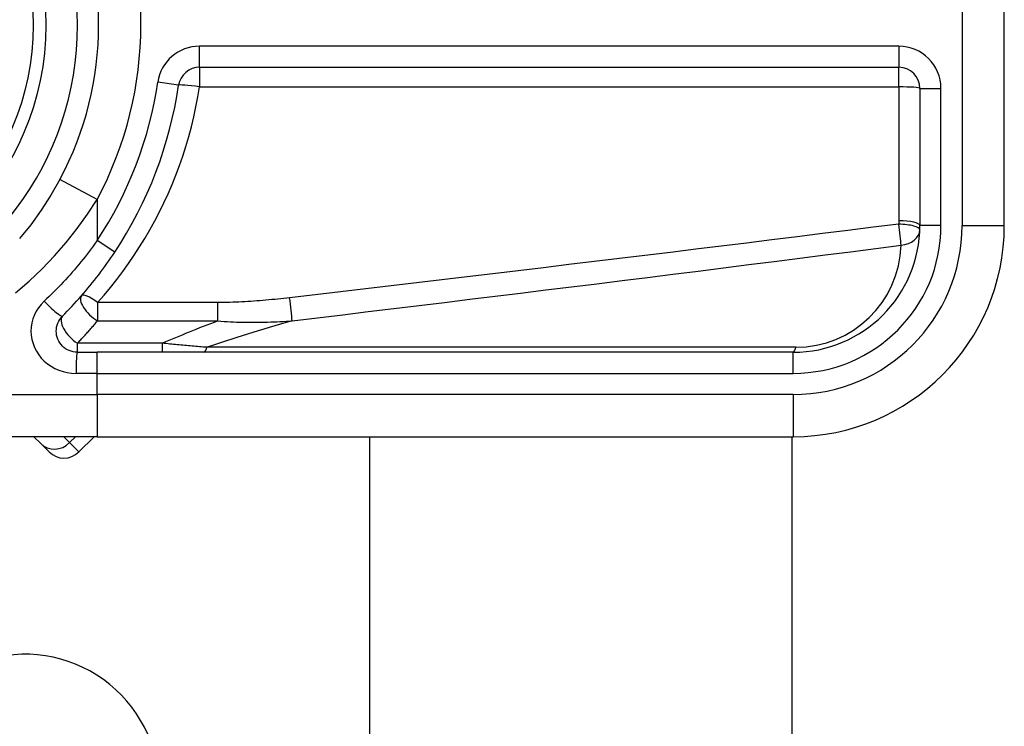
# Model space of a CAD drawing. Header units: inches. Extents: x 4 to 134, y 7 to 73.
# Tile 63 of 104: x 26.637 to 27.555, y 46.669 to 47.328. Entities that reach past the tile are written whole.
import ezdxf

# ---------------------------------------------------------------- set-up
doc = ezdxf.new("R2010")
doc.units = ezdxf.units.IN
doc.header["$MEASUREMENT"] = 0
doc.layers.add('Visible Edges(ANSI)', color=7, linetype='Continuous', lineweight=25)
doc.layers.add('Visible Tangent Edges(ANSI)', color=7, linetype='Continuous', lineweight=25)

msp = doc.modelspace()

# ---------------------------------------------------------------- linework, layer by layer
at = {"layer": 'Visible Edges(ANSI)'}
for p, q in [((27.5549, 47.13642), (27.5549, 47.51043)), ((26.80449, 47.28407), (27.45647, 47.28407)), ((27.47616, 47.26438), (27.47616, 47.13642)), ((26.69056, 47.01831), (26.70899, 47.01831)), ((27.35805, 47.01831), (26.70899, 47.01831)), ((26.70899, 46.93957), (26.47173, 46.93957)), ((26.64996, 46.93957), (26.65638, 46.93314)), ((26.69203, 46.92533), (26.70627, 46.93957)), ((26.70899, 46.93957), (27.35805, 46.93957)), ((26.96315, 20.40428), (26.96315, 46.93957)), ((27.35685, 46.93957), (27.35685, 20.40428)), ((26.66419, 46.92533), (26.65638, 46.93314))]:
    msp.add_line(p, q, dxfattribs=at)
at = {"layer": 'Visible Edges(ANSI)', "flags": 128}
for points in [[(26.67428, 47.17939), (26.66598, 47.16488), (26.65689, 47.15081), (26.64705, 47.13727), (26.6365, 47.12433)], [(26.67664, 47.05191), (26.67889, 47.05418), (26.68113, 47.05647), (26.68335, 47.05878), (26.68555, 47.06112), (26.68773, 47.06347), (26.68989, 47.06584), (26.69204, 47.06823), (26.69417, 47.07064), (26.69628, 47.07307), (26.69837, 47.07552), (26.70043, 47.07799), (26.70248, 47.08047), (26.70451, 47.08298), (26.70652, 47.0855), (26.70851, 47.08804), (26.71047, 47.09059), (26.71242, 47.09316), (26.71434, 47.09575), (26.71624, 47.09835), (26.71812, 47.10097), (26.71997, 47.1036), (26.72181, 47.10625), (26.72362, 47.10891), (26.7254, 47.11158)], [(26.69056, 47.01831), (26.68864, 47.0184), (26.68673, 47.0187), (26.68487, 47.01917), (26.68305, 47.01982), (26.68131, 47.02064), (26.67965, 47.02162), (26.6781, 47.02276), (26.67667, 47.02404), (26.67538, 47.02546), (26.67423, 47.02701), (26.67324, 47.02867), (26.67241, 47.03042), (26.67175, 47.03225), (26.67127, 47.03413), (26.67098, 47.03604), (26.67087, 47.03797), (26.67097, 47.0399), (26.67125, 47.04182), (26.67172, 47.0437), (26.67237, 47.04552), (26.6732, 47.04727), (26.6742, 47.04894), (26.67535, 47.05049), (26.67664, 47.05191)]]:
    msp.add_lwpolyline(points, dxfattribs=at)
at = {"layer": 'Visible Edges(ANSI)'}
msp.add_circle((26.40529, 47.32342), 0.25591, dxfattribs=at)
for centre, radius, start, end in [((26.40529, 47.32342), 0.30512, 331.83282, 28.16718), ((26.80449, 47.26438), 0.01969, 90, 171.58673), ((27.45647, 47.26438), 0.01969, 0, 90), ((26.40529, 47.32342), 0.38386, 326.50369, 351.58673), ((27.35805, 47.13642), 0.19685, 270, 0), ((27.35805, 47.13642), 0.11811, 270, 0), ((26.67811, 46.93925), 0.01969, 225, 315), ((26.64179, 46.61169), 0.125, 0, 108.38094)]:
    msp.add_arc(centre, radius, start, end, dxfattribs=at)
at = {"layer": 'Visible Tangent Edges(ANSI)'}
for p, q in [((27.51553, 47.51043), (27.51553, 47.13642)), ((26.80449, 47.28407), (26.80449, 47.30375)), ((27.45647, 47.30375), (26.80449, 47.30375)), ((27.45647, 47.30375), (27.45647, 47.28407)), ((26.80449, 47.28407), (26.80449, 47.26577)), ((27.45647, 47.26577), (27.45647, 47.28407)), ((26.78502, 47.26726), (26.76555, 47.27014)), ((26.80449, 47.26577), (27.45647, 47.26577)), ((27.45647, 47.26577), (27.45647, 47.14092)), ((27.47616, 47.26438), (27.49584, 47.26438)), ((27.49584, 47.13642), (27.49584, 47.26438)), ((26.70899, 47.16081), (26.67428, 47.17939)), ((26.70899, 47.16081), (26.70899, 47.12244)), ((27.49584, 47.13642), (27.47616, 47.13642)), ((27.51553, 47.13642), (27.5549, 47.13642)), ((26.7254, 47.11158), (26.70899, 47.12244)), ((26.82153, 47.06463), (26.70933, 47.06463)), ((26.70933, 47.06463), (26.70933, 47.04753)), ((26.82153, 47.04753), (26.82153, 47.06463)), ((26.70933, 47.04753), (26.82153, 47.04753)), ((26.69056, 47.01831), (26.69056, 47.02665)), ((26.76991, 47.02665), (26.69056, 47.02665)), ((26.76991, 47.01831), (26.76991, 47.02665)), ((26.70899, 46.99862), (26.70899, 47.01831)), ((27.36037, 47.0229), (26.81123, 47.0229)), ((27.35805, 46.99862), (27.35805, 47.01831)), ((26.70899, 46.99862), (26.68933, 46.99862)), ((26.70899, 46.99862), (27.35805, 46.99862)), ((26.70899, 46.97894), (26.70899, 46.99862)), ((26.43783, 46.97894), (26.70899, 46.97894)), ((27.35805, 46.97894), (26.70899, 46.97894)), ((26.70899, 46.97894), (26.70899, 46.93957)), ((27.35805, 46.97894), (27.35805, 46.93957)), ((26.68335, 46.93401), (26.6778, 46.93957)), ((26.68891, 46.93957), (26.68335, 46.93401)), ((26.68335, 46.93401), (26.69203, 46.92533))]:
    msp.add_line(p, q, dxfattribs=at)
at = {"layer": 'Visible Tangent Edges(ANSI)', "flags": 128}
for points in [[(26.70933, 47.06463), (26.71546, 47.07163), (26.72142, 47.07877), (26.72722, 47.08606), (26.73284, 47.09348), (26.7383, 47.10105), (26.74357, 47.10875), (26.74866, 47.11658), (26.75357, 47.12453), (26.7583, 47.13261), (26.76283, 47.14081), (26.76717, 47.14913), (26.77131, 47.15756), (26.77525, 47.1661), (26.77898, 47.17474), (26.78251, 47.18349), (26.78583, 47.19233), (26.78894, 47.20126), (26.79183, 47.21027), (26.7945, 47.21936), (26.79695, 47.22852), (26.79918, 47.23775), (26.80118, 47.24704), (26.80295, 47.25638), (26.80449, 47.26577)], [(26.63297, 47.07361), (26.6456, 47.08459), (26.65773, 47.09612), (26.66929, 47.10817), (26.68023, 47.12071), (26.69052, 47.1337), (26.70012, 47.14709), (26.70899, 47.16081)], [(27.45642, 47.1378), (27.43277, 47.13484), (27.40911, 47.13189), (27.38546, 47.12894), (27.3618, 47.12601), (27.33814, 47.12309), (27.31448, 47.12017), (27.29082, 47.11726), (27.26716, 47.11436), (27.2435, 47.11147), (27.21984, 47.10859), (27.19618, 47.10572), (27.17252, 47.10285), (27.14885, 47.1), (27.12519, 47.09715), (27.10153, 47.09431), (27.07786, 47.09148), (27.05419, 47.08866), (27.03053, 47.08585), (27.00686, 47.08304), (26.98319, 47.08024), (26.95952, 47.07746), (26.93585, 47.07468), (26.91218, 47.0719), (26.88851, 47.06914)], [(27.45647, 47.14092), (27.45647, 47.14079), (27.45647, 47.14066), (27.45647, 47.14053), (27.45647, 47.1404), (27.45647, 47.14027), (27.45647, 47.14014), (27.45647, 47.14001), (27.45647, 47.13988), (27.45647, 47.13975), (27.45647, 47.13962), (27.45646, 47.13949), (27.45646, 47.13936), (27.45646, 47.13923), (27.45646, 47.1391), (27.45645, 47.13897), (27.45645, 47.13884), (27.45645, 47.13871), (27.45645, 47.13858), (27.45644, 47.13845), (27.45644, 47.13832), (27.45643, 47.13819), (27.45643, 47.13806), (27.45643, 47.13793), (27.45642, 47.1378)], [(26.70899, 47.12244), (26.70718, 47.11991), (26.70535, 47.11738), (26.70349, 47.11487), (26.70162, 47.11237), (26.69972, 47.10989), (26.69779, 47.10742), (26.69585, 47.10497), (26.69388, 47.10253), (26.69189, 47.10011), (26.68988, 47.0977), (26.68785, 47.09531), (26.68579, 47.09293), (26.68372, 47.09058), (26.68163, 47.08823), (26.67951, 47.08591), (26.67738, 47.08361), (26.67523, 47.08132), (26.67305, 47.07905), (26.67086, 47.0768), (26.66865, 47.07457), (26.66643, 47.07236), (26.66418, 47.07016), (26.66192, 47.06799), (26.65964, 47.06584)], [(26.89084, 47.04762), (26.91451, 47.05046), (26.93818, 47.05331), (26.96185, 47.05617), (26.98551, 47.05903), (27.00918, 47.06191), (27.03285, 47.06479), (27.05652, 47.06768), (27.08018, 47.07058), (27.10385, 47.07348), (27.12751, 47.0764), (27.15118, 47.07932), (27.17484, 47.08226), (27.1985, 47.0852), (27.22216, 47.08815), (27.24583, 47.09111), (27.26949, 47.09407), (27.29315, 47.09705), (27.31681, 47.10003), (27.34046, 47.10303), (27.36412, 47.10603), (27.38778, 47.10904), (27.41143, 47.11206), (27.43509, 47.11508), (27.45874, 47.11812)], [(26.65964, 47.06584), (26.65688, 47.06299), (26.65442, 47.05988), (26.6523, 47.05656), (26.65053, 47.05306), (26.64914, 47.0494), (26.64814, 47.04564), (26.64753, 47.04181), (26.64733, 47.03795), (26.64755, 47.03409), (26.64818, 47.03026), (26.64921, 47.0265), (26.65062, 47.02285), (26.65238, 47.01935), (26.6545, 47.01603), (26.65694, 47.01293), (26.6597, 47.01009), (26.66276, 47.00753), (26.66607, 47.00526), (26.6696, 47.00329), (26.67332, 47.00165), (26.67719, 47.00035), (26.68117, 46.9994), (26.68523, 46.99882), (26.68933, 46.99862)], [(26.88851, 47.06914), (26.88574, 47.06882), (26.88296, 47.06851), (26.88017, 47.06821), (26.87739, 47.06791), (26.87461, 47.06763), (26.87183, 47.06736), (26.86904, 47.06709), (26.86625, 47.06684), (26.86347, 47.0666), (26.86068, 47.06637), (26.85789, 47.06615), (26.8551, 47.06594), (26.8523, 47.06575), (26.84951, 47.06557), (26.84671, 47.0654), (26.84392, 47.06525), (26.84112, 47.06511), (26.83833, 47.06499), (26.83553, 47.06488), (26.83273, 47.06479), (26.82993, 47.06473), (26.82713, 47.06467), (26.82433, 47.06464), (26.82153, 47.06463)], [(26.69056, 47.02665), (26.69136, 47.02749), (26.69217, 47.02833), (26.69297, 47.02918), (26.69377, 47.03002), (26.69456, 47.03087), (26.69536, 47.03173), (26.69615, 47.03258), (26.69695, 47.03344), (26.69774, 47.0343), (26.69852, 47.03516), (26.69931, 47.03603), (26.70009, 47.0369), (26.70087, 47.03777), (26.70165, 47.03865), (26.70243, 47.03952), (26.7032, 47.0404), (26.70398, 47.04128), (26.70475, 47.04217), (26.70552, 47.04306), (26.70628, 47.04395), (26.70705, 47.04484), (26.70781, 47.04574), (26.70857, 47.04663), (26.70933, 47.04753)], [(26.82153, 47.04753), (26.82446, 47.04729), (26.82739, 47.04707), (26.83031, 47.04689), (26.83323, 47.04672), (26.83615, 47.04659), (26.83906, 47.04648), (26.84196, 47.04639), (26.84487, 47.04632), (26.84777, 47.04627), (26.85066, 47.04625), (26.85356, 47.04624), (26.85644, 47.04625), (26.85933, 47.04628), (26.86221, 47.04633), (26.86509, 47.04639), (26.86796, 47.04647), (26.87083, 47.04656), (26.8737, 47.04667), (26.87656, 47.0468), (26.87942, 47.04694), (26.88228, 47.04709), (26.88514, 47.04725), (26.88799, 47.04743), (26.89084, 47.04762)], [(26.81123, 47.0229), (26.80953, 47.02305), (26.80783, 47.0232), (26.80612, 47.02335), (26.80441, 47.0235), (26.8027, 47.02365), (26.80099, 47.02381), (26.79927, 47.02396), (26.79756, 47.02411), (26.79584, 47.02427), (26.79412, 47.02442), (26.79239, 47.02458), (26.79067, 47.02473), (26.78895, 47.02489), (26.78722, 47.02505), (26.78549, 47.02521), (26.78376, 47.02536), (26.78203, 47.02552), (26.7803, 47.02568), (26.77857, 47.02584), (26.77684, 47.026), (26.77511, 47.02616), (26.77337, 47.02633), (26.77164, 47.02649), (26.76991, 47.02665)]]:
    msp.add_lwpolyline(points, dxfattribs=at)
at = {"layer": 'Visible Tangent Edges(ANSI)'}
msp.add_circle((26.40529, 47.32342), 0.24409, dxfattribs=at)
for centre, radius, start, end in [((26.40529, 47.32342), 0.28543, 212.8812, 147.1188), ((26.40529, 47.32342), 0.34449, 331.83282, 28.16718), ((26.80449, 47.26438), 0.03937, 90, 171.58673), ((27.45647, 47.26438), 0.03937, 0, 90), ((26.40529, 47.32342), 0.36417, 326.50369, 351.58673), ((27.35805, 47.13642), 0.15748, 270, 0), ((27.35805, 47.13642), 0.1378, 270, 0), ((27.36037, 47.12133), 0.09843, 270, 358.13375)]:
    msp.add_arc(centre, radius, start, end, dxfattribs=at)
for centre, major_axis, ratio, start_param, end_param in [((26.80449, 47.26438), (-0.01947, 0.00288), 0.069894, 4.722726, 6.283185), ((27.45647, 47.26438), (0.01969, 0), 0.07065, 0, 1.570796), ((27.45642, 47.13321), (0.01967, -0.00064), 0.232745, 0, 1.57838), ((27.45642, 47.13321), (0.00251, -0.01952), 0.030516, 0.6835, 1.803862), ((27.45647, 47.13642), (0.01969, 0), 0.228742, 0, 1.570796), ((27.45642, 47.13321), (0.01967, -0.00064), 0.770235, 4.855758, 6.283185), ((26.70933, 47.05808), (-0.01483, 0.01294), 0.257129, 4.93314, 6.283185), ((26.66273, 47.06584), (0.01392, -0.01392), 0.111497, 4.601416, 6.283185), ((26.70933, 47.05808), (-0.01483, 0.01294), 0.431187, 0, 1.930721), ((26.88851, 47.06271), (-0.00234, 0.01955), 0.041071, 3.825401, 5.042638), ((26.69056, 47.03799), (-0.01392, 0.01392), 0.446023, 0, 1.990559), ((30.31155, 47.32342), (-3.67247, -0.40075), 0.088107, 5.956893, 6.005683), ((30.32084, 47.26306), (-3.67256, -0.33874), 0.074886, 5.910747, 5.977199), ((26.69056, 46.99862), (0, 0.01969), 0.062411, 0, 1.570796), ((26.80891, 47.03799), (0, -0.01969), 0.183721, 0, 0.697296), ((27.35805, 47.03799), (0, -0.01969), 0.183721, 0, 0.697296), ((26.6703, 46.94706), (-0.01392, -0.01392), 0.937622, 0, 1.570796)]:
    msp.add_ellipse(centre, major_axis=major_axis, ratio=ratio, start_param=start_param, end_param=end_param, dxfattribs=at)

doc.saveas('drawing.dxf')
